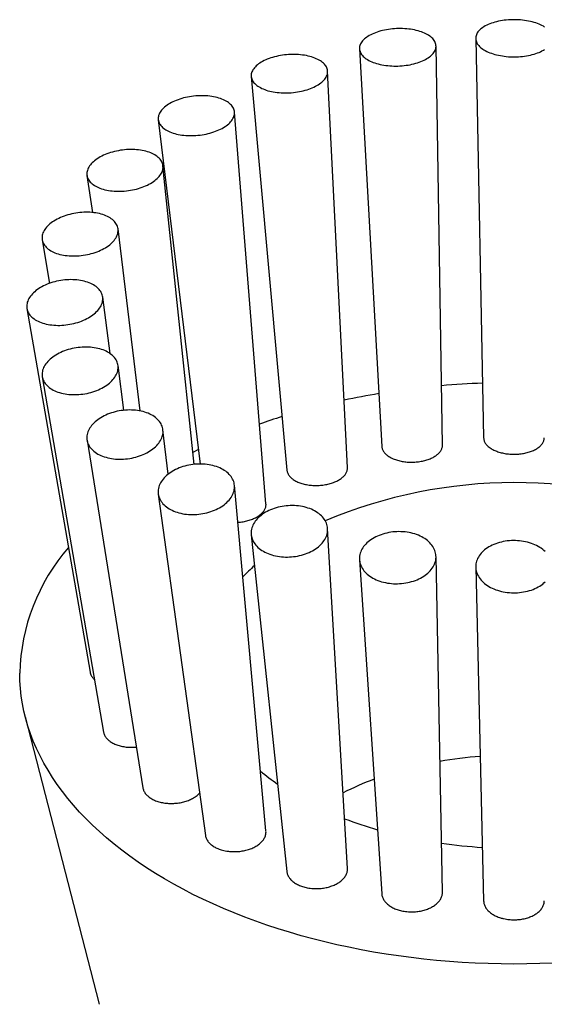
# Model space of a CAD drawing. Header units: millimetres. Extents: x 8 to 974, y 12 to 913.
# Tile 28 of 31: x 513 to 536, y 870 to 913. Entities that reach past the tile are written whole.
import ezdxf

# ---------------------------------------------------------------- set-up
doc = ezdxf.new("R2010")
doc.units = ezdxf.units.MM

msp = doc.modelspace()

# ---------------------------------------------------------------- linework, layer by layer
at = {"color": 7, "linetype": 'Continuous', "lineweight": 30}
for p, q in [((531.319, 894.718), (531.039, 912.062)), ((532.764, 912.394), (533.11, 895.033)), ((527.708, 911.942), (528.68, 894.662)), ((527.19, 893.739), (526.324, 910.972)), ((522.999, 910.737), (524.551, 893.63)), ((523.644, 892.165), (522.274, 909.196)), ((518.958, 908.861), (520.777, 893.894)), ((520.526, 893.882), (519.164, 906.858)), ((515.858, 906.442), (516.094, 904.828)), ((518.174, 896.201), (517.209, 904.115)), ((513.91, 903.642), (514.222, 901.746)), ((516.861, 898.697), (516.541, 901.155)), ((513.246, 900.655), (515.994, 884.847)), ((517.456, 896.23), (517.208, 898.179)), ((513.912, 897.684), (516.578, 882.242)), ((519.385, 893.45), (519.163, 895.387)), ((515.861, 894.933), (518.288, 879.822)), ((520.47, 894.411), (520.7, 894.525)), ((523.643, 877.948), (522.272, 892.97)), ((518.961, 892.591), (521.008, 877.755)), ((527.19, 876.321), (526.323, 891.091)), ((523.002, 890.817), (524.552, 876.181)), ((531.319, 875.282), (531.039, 889.877)), ((527.709, 889.734), (528.68, 875.208)), ((532.764, 889.414), (533.11, 874.902)), ((513.172, 882.91), (516.389, 870.411))]:
    msp.add_line(p, q, dxfattribs=at)
at = {"color": 7, "linetype": 'Continuous', "lineweight": 30, "flags": 128}
for points in [[(535.763, 912.887), (535.707, 912.921), (535.648, 912.953), (535.585, 912.984), (535.519, 913.013), (535.449, 913.041), (535.377, 913.066), (535.302, 913.09), (535.225, 913.112), (535.145, 913.131), (535.063, 913.149), (534.979, 913.164), (534.894, 913.178), (534.807, 913.188), (534.72, 913.197), (534.631, 913.204), (534.542, 913.208), (534.453, 913.209), (534.363, 913.209), (534.274, 913.206), (534.185, 913.201), (534.097, 913.193), (534.01, 913.183), (533.924, 913.171), (533.839, 913.157), (533.757, 913.14), (533.676, 913.122), (533.597, 913.101), (533.521, 913.078), (533.447, 913.054), (533.376, 913.027), (533.309, 912.999), (533.244, 912.969), (533.183, 912.937), (533.125, 912.904), (533.072, 912.869), (533.022, 912.833), (532.976, 912.796), (532.934, 912.758), (532.897, 912.718), (532.864, 912.678), (532.836, 912.637), (532.812, 912.595), (532.793, 912.552), (532.779, 912.51), (532.769, 912.466), (532.764, 912.423), (532.764, 912.38), (532.769, 912.336), (532.779, 912.293), (532.793, 912.25), (532.812, 912.208), (532.836, 912.166), (532.864, 912.125), (532.897, 912.085), (532.934, 912.045), (532.976, 912.007), (533.022, 911.97), (533.072, 911.934), (533.125, 911.899), (533.183, 911.866), (533.244, 911.834), (533.309, 911.804), (533.376, 911.776), (533.447, 911.749), (533.521, 911.724), (533.597, 911.702), (533.676, 911.681), (533.757, 911.662), (533.839, 911.646), (533.924, 911.632), (534.01, 911.62), (534.097, 911.61), (534.185, 911.602), (534.274, 911.597), (534.363, 911.594), (534.453, 911.594), (534.542, 911.595), (534.631, 911.599), (534.72, 911.606), (534.807, 911.614), (534.894, 911.625), (534.979, 911.639), (535.063, 911.654), (535.145, 911.672), (535.225, 911.691), (535.302, 911.713), (535.377, 911.737), (535.449, 911.762), (535.519, 911.79), (535.585, 911.819), (535.648, 911.85), (535.707, 911.882), (535.763, 911.916)], [(530.983, 912.264), (530.958, 912.305), (530.928, 912.345), (530.894, 912.385), (530.855, 912.423), (530.812, 912.46), (530.765, 912.496), (530.714, 912.53), (530.659, 912.563), (530.6, 912.595), (530.538, 912.624), (530.472, 912.652), (530.403, 912.678), (530.331, 912.702), (530.257, 912.725), (530.18, 912.745), (530.1, 912.763), (530.019, 912.778), (529.936, 912.792), (529.851, 912.803), (529.764, 912.812), (529.677, 912.819), (529.588, 912.823), (529.499, 912.825), (529.41, 912.825), (529.321, 912.822), (529.231, 912.817), (529.143, 912.81), (529.054, 912.8), (528.967, 912.788), (528.881, 912.774), (528.796, 912.758), (528.713, 912.739), (528.632, 912.719), (528.553, 912.696), (528.476, 912.671), (528.402, 912.645), (528.331, 912.616), (528.263, 912.586), (528.198, 912.554), (528.136, 912.521), (528.078, 912.486), (528.024, 912.45), (527.973, 912.413), (527.927, 912.374), (527.885, 912.334), (527.847, 912.294), (527.813, 912.252), (527.784, 912.21), (527.76, 912.167), (527.74, 912.124), (527.725, 912.081), (527.714, 912.037), (527.709, 911.993), (527.708, 911.949), (527.712, 911.906), (527.721, 911.863), (527.734, 911.82), (527.753, 911.777), (527.776, 911.736), (527.803, 911.695), (527.836, 911.655), (527.872, 911.616), (527.913, 911.579), (527.958, 911.542), (528.007, 911.507), (528.06, 911.473), (528.117, 911.441), (528.178, 911.411), (528.242, 911.382), (528.309, 911.355), (528.379, 911.33), (528.452, 911.307), (528.528, 911.285), (528.607, 911.266), (528.687, 911.25), (528.769, 911.235), (528.854, 911.223), (528.939, 911.212), (529.026, 911.204), (529.114, 911.199), (529.203, 911.196), (529.292, 911.195), (529.382, 911.196), (529.471, 911.2), (529.56, 911.206), (529.649, 911.215), (529.736, 911.226), (529.823, 911.239), (529.909, 911.254), (529.993, 911.272), (530.075, 911.291), (530.155, 911.313), (530.233, 911.336), (530.308, 911.362), (530.381, 911.39), (530.45, 911.419), (530.517, 911.45), (530.58, 911.482), (530.64, 911.516), (530.697, 911.552), (530.749, 911.589), (530.797, 911.627), (530.842, 911.666), (530.882, 911.706), (530.918, 911.747), (530.949, 911.789), (530.976, 911.832), (530.998, 911.875), (531.015, 911.918), (531.028, 911.962), (531.036, 912.005), (531.039, 912.049), (531.038, 912.093), (531.031, 912.136), (531.02, 912.179), (531.004, 912.222), (530.983, 912.264)], [(526.105, 911.353), (526.058, 911.388), (526.008, 911.422), (525.953, 911.455), (525.895, 911.486), (525.833, 911.515), (525.768, 911.542), (525.7, 911.567), (525.629, 911.59), (525.555, 911.611), (525.478, 911.63), (525.399, 911.647), (525.318, 911.662), (525.235, 911.674), (525.151, 911.683), (525.065, 911.691), (524.977, 911.696), (524.889, 911.699), (524.8, 911.699), (524.711, 911.697), (524.622, 911.692), (524.533, 911.685), (524.444, 911.676), (524.356, 911.664), (524.268, 911.65), (524.182, 911.634), (524.097, 911.615), (524.014, 911.595), (523.933, 911.572), (523.854, 911.547), (523.777, 911.52), (523.702, 911.492), (523.631, 911.461), (523.562, 911.429), (523.497, 911.395), (523.435, 911.36), (523.376, 911.323), (523.321, 911.285), (523.27, 911.245), (523.223, 911.205), (523.181, 911.163), (523.142, 911.121), (523.108, 911.078), (523.078, 911.034), (523.053, 910.99), (523.032, 910.946), (523.017, 910.901), (523.006, 910.856), (522.999, 910.811), (522.998, 910.766), (523.001, 910.722), (523.009, 910.678), (523.022, 910.634), (523.04, 910.592), (523.062, 910.549), (523.089, 910.508), (523.12, 910.468), (523.156, 910.429), (523.196, 910.391), (523.241, 910.355), (523.289, 910.32), (523.342, 910.287), (523.398, 910.255), (523.458, 910.225), (523.521, 910.197), (523.588, 910.171), (523.658, 910.147), (523.73, 910.124), (523.806, 910.104), (523.883, 910.087), (523.963, 910.071), (524.046, 910.058), (524.129, 910.047), (524.215, 910.038), (524.301, 910.032), (524.389, 910.028), (524.478, 910.027), (524.567, 910.028), (524.656, 910.031), (524.745, 910.037), (524.834, 910.045), (524.923, 910.056), (525.011, 910.068), (525.097, 910.083), (525.183, 910.101), (525.267, 910.12), (525.349, 910.142), (525.43, 910.166), (525.508, 910.192), (525.583, 910.22), (525.656, 910.249), (525.726, 910.28), (525.793, 910.314), (525.857, 910.348), (525.918, 910.384), (525.974, 910.422), (526.027, 910.461), (526.076, 910.5), (526.121, 910.541), (526.162, 910.583), (526.198, 910.626), (526.23, 910.669), (526.258, 910.713), (526.28, 910.758), (526.298, 910.802), (526.312, 910.847), (526.321, 910.892), (526.324, 910.937), (526.324, 910.982), (526.318, 911.026), (526.307, 911.07), (526.292, 911.113), (526.272, 911.155), (526.248, 911.197), (526.218, 911.238), (526.185, 911.277), (526.147, 911.316), (526.105, 911.353)], [(521.793, 909.73), (521.729, 909.758), (521.661, 909.783), (521.59, 909.805), (521.517, 909.826), (521.441, 909.844), (521.362, 909.86), (521.281, 909.874), (521.199, 909.885), (521.115, 909.894), (521.029, 909.901), (520.942, 909.904), (520.854, 909.906), (520.766, 909.905), (520.677, 909.901), (520.587, 909.895), (520.498, 909.886), (520.41, 909.875), (520.322, 909.862), (520.234, 909.846), (520.148, 909.828), (520.063, 909.807), (519.98, 909.785), (519.898, 909.76), (519.819, 909.733), (519.742, 909.704), (519.667, 909.673), (519.596, 909.641), (519.527, 909.606), (519.461, 909.57), (519.399, 909.533), (519.34, 909.494), (519.284, 909.453), (519.233, 909.412), (519.186, 909.369), (519.142, 909.326), (519.103, 909.281), (519.068, 909.236), (519.038, 909.191), (519.013, 909.145), (518.991, 909.098), (518.975, 909.052), (518.963, 909.005), (518.956, 908.958), (518.954, 908.912), (518.957, 908.866), (518.964, 908.821), (518.977, 908.776), (518.994, 908.732), (519.015, 908.689), (519.041, 908.647), (519.072, 908.606), (519.107, 908.566), (519.147, 908.527), (519.191, 908.49), (519.238, 908.455), (519.29, 908.421), (519.346, 908.389), (519.405, 908.359), (519.468, 908.331), (519.534, 908.305), (519.603, 908.281), (519.676, 908.26), (519.75, 908.24), (519.828, 908.223), (519.907, 908.208), (519.989, 908.195), (520.072, 908.185), (520.158, 908.178), (520.244, 908.173), (520.331, 908.17), (520.419, 908.17), (520.508, 908.172), (520.597, 908.177), (520.686, 908.185), (520.775, 908.194), (520.864, 908.207), (520.952, 908.221), (521.038, 908.238), (521.124, 908.258), (521.208, 908.279), (521.29, 908.303), (521.371, 908.329), (521.449, 908.357), (521.525, 908.387), (521.598, 908.418), (521.669, 908.452), (521.736, 908.487), (521.8, 908.524), (521.861, 908.562), (521.918, 908.602), (521.971, 908.643), (522.021, 908.685), (522.066, 908.728), (522.107, 908.772), (522.144, 908.817), (522.177, 908.862), (522.205, 908.908), (522.228, 908.954), (522.247, 909.001), (522.261, 909.047), (522.27, 909.094), (522.275, 909.14), (522.274, 909.186), (522.269, 909.232), (522.259, 909.277), (522.245, 909.322), (522.226, 909.365), (522.202, 909.408), (522.173, 909.45), (522.14, 909.49), (522.103, 909.529), (522.061, 909.567), (522.015, 909.603), (521.966, 909.638), (521.912, 909.67), (521.854, 909.701), (521.793, 909.73)], [(518.343, 907.508), (518.265, 907.524), (518.185, 907.537), (518.102, 907.548), (518.018, 907.557), (517.933, 907.563), (517.846, 907.566), (517.759, 907.567), (517.671, 907.565), (517.582, 907.56), (517.493, 907.553), (517.404, 907.543), (517.315, 907.531), (517.227, 907.516), (517.14, 907.499), (517.054, 907.479), (516.969, 907.457), (516.886, 907.433), (516.804, 907.406), (516.725, 907.377), (516.647, 907.347), (516.573, 907.314), (516.501, 907.279), (516.432, 907.243), (516.366, 907.204), (516.303, 907.165), (516.244, 907.124), (516.188, 907.081), (516.136, 907.037), (516.088, 906.992), (516.045, 906.947), (516.005, 906.9), (515.97, 906.853), (515.939, 906.805), (515.913, 906.757), (515.892, 906.708), (515.875, 906.659), (515.863, 906.611), (515.855, 906.562), (515.852, 906.514), (515.855, 906.466), (515.861, 906.419), (515.873, 906.372), (515.889, 906.326), (515.91, 906.281), (515.936, 906.238), (515.966, 906.195), (516.001, 906.154), (516.04, 906.114), (516.083, 906.076), (516.13, 906.04), (516.182, 906.005), (516.237, 905.972), (516.296, 905.941), (516.358, 905.913), (516.423, 905.886), (516.492, 905.862), (516.564, 905.84), (516.638, 905.82), (516.715, 905.803), (516.794, 905.788), (516.876, 905.776), (516.959, 905.766), (517.043, 905.759), (517.13, 905.754), (517.217, 905.752), (517.305, 905.753), (517.393, 905.756), (517.482, 905.762), (517.571, 905.77), (517.66, 905.781), (517.748, 905.795), (517.836, 905.811), (517.923, 905.829), (518.008, 905.85), (518.092, 905.873), (518.175, 905.899), (518.255, 905.927), (518.334, 905.956), (518.41, 905.988), (518.483, 906.022), (518.554, 906.058), (518.621, 906.095), (518.686, 906.134), (518.747, 906.174), (518.804, 906.216), (518.858, 906.259), (518.908, 906.304), (518.953, 906.349), (518.995, 906.395), (519.032, 906.442), (519.065, 906.49), (519.094, 906.538), (519.118, 906.586), (519.137, 906.635), (519.151, 906.684), (519.161, 906.732), (519.166, 906.781), (519.166, 906.829), (519.162, 906.876), (519.153, 906.923), (519.139, 906.97), (519.12, 907.015), (519.097, 907.059), (519.069, 907.102), (519.036, 907.144), (519, 907.185), (518.959, 907.224), (518.913, 907.261), (518.864, 907.296), (518.811, 907.33), (518.754, 907.362), (518.693, 907.392), (518.629, 907.42), (518.562, 907.445), (518.492, 907.468), (518.419, 907.489), (518.343, 907.508)], [(515.989, 904.836), (515.903, 904.839), (515.815, 904.84), (515.727, 904.837), (515.639, 904.833), (515.55, 904.825), (515.461, 904.815), (515.372, 904.802), (515.284, 904.786), (515.197, 904.768), (515.111, 904.747), (515.026, 904.724), (514.943, 904.698), (514.861, 904.67), (514.782, 904.64), (514.704, 904.608), (514.629, 904.574), (514.557, 904.537), (514.488, 904.499), (514.422, 904.459), (514.359, 904.417), (514.299, 904.374), (514.243, 904.329), (514.191, 904.284), (514.143, 904.237), (514.099, 904.189), (514.059, 904.14), (514.024, 904.09), (513.993, 904.04), (513.966, 903.99), (513.944, 903.939), (513.927, 903.888), (513.914, 903.837), (513.906, 903.786), (513.903, 903.735), (513.905, 903.685), (513.911, 903.636), (513.922, 903.587), (513.938, 903.539), (513.958, 903.492), (513.984, 903.446), (514.013, 903.402), (514.047, 903.359), (514.086, 903.317), (514.129, 903.277), (514.175, 903.239), (514.226, 903.203), (514.281, 903.169), (514.339, 903.136), (514.401, 903.106), (514.466, 903.079), (514.535, 903.053), (514.606, 903.03), (514.68, 903.01), (514.757, 902.992), (514.836, 902.976), (514.916, 902.963), (514.999, 902.953), (515.084, 902.946), (515.17, 902.941), (515.256, 902.939), (515.344, 902.94), (515.433, 902.944), (515.521, 902.95), (515.61, 902.959), (515.699, 902.97), (515.787, 902.985), (515.875, 903.002), (515.962, 903.021), (516.047, 903.043), (516.131, 903.067), (516.214, 903.094), (516.294, 903.123), (516.373, 903.155), (516.449, 903.188), (516.523, 903.223), (516.593, 903.261), (516.661, 903.3), (516.726, 903.341), (516.787, 903.383), (516.845, 903.427), (516.899, 903.472), (516.949, 903.519), (516.995, 903.566), (517.037, 903.615), (517.075, 903.664), (517.108, 903.714), (517.137, 903.764), (517.161, 903.815), (517.181, 903.866), (517.196, 903.917), (517.206, 903.968), (517.212, 904.019), (517.213, 904.069), (517.209, 904.119), (517.2, 904.168), (517.186, 904.216), (517.168, 904.264), (517.145, 904.31), (517.118, 904.355), (517.086, 904.399), (517.05, 904.441), (517.009, 904.482), (516.964, 904.521), (516.915, 904.558), (516.862, 904.593), (516.806, 904.627), (516.746, 904.658), (516.682, 904.687), (516.615, 904.713), (516.546, 904.738), (516.473, 904.759), (516.398, 904.779), (516.32, 904.795), (516.24, 904.809), (516.158, 904.821), (516.074, 904.83), (515.989, 904.836)], [(514.892, 901.897), (514.803, 901.886), (514.715, 901.873), (514.627, 901.858), (514.539, 901.839), (514.453, 901.818), (514.368, 901.794), (514.285, 901.768), (514.203, 901.739), (514.123, 901.708), (514.046, 901.675), (513.971, 901.639), (513.898, 901.602), (513.829, 901.562), (513.762, 901.52), (513.699, 901.477), (513.639, 901.432), (513.583, 901.386), (513.531, 901.338), (513.482, 901.289), (513.438, 901.24), (513.398, 901.189), (513.362, 901.137), (513.33, 901.085), (513.303, 901.032), (513.281, 900.979), (513.263, 900.925), (513.25, 900.872), (513.242, 900.819), (513.238, 900.766), (513.239, 900.713), (513.245, 900.662), (513.256, 900.61), (513.271, 900.56), (513.291, 900.511), (513.316, 900.463), (513.345, 900.416), (513.379, 900.371), (513.417, 900.327), (513.46, 900.285), (513.506, 900.245), (513.556, 900.207), (513.611, 900.17), (513.669, 900.136), (513.73, 900.104), (513.795, 900.075), (513.863, 900.048), (513.934, 900.023), (514.008, 900.001), (514.084, 899.982), (514.163, 899.965), (514.244, 899.952), (514.326, 899.94), (514.411, 899.932), (514.496, 899.927), (514.583, 899.924), (514.671, 899.924), (514.759, 899.927), (514.848, 899.933), (514.936, 899.942), (515.025, 899.954), (515.113, 899.968), (515.201, 899.985), (515.288, 900.005), (515.374, 900.028), (515.458, 900.053), (515.54, 900.08), (515.621, 900.11), (515.7, 900.143), (515.776, 900.177), (515.85, 900.214), (515.921, 900.252), (515.989, 900.293), (516.054, 900.335), (516.115, 900.379), (516.173, 900.425), (516.228, 900.472), (516.278, 900.52), (516.325, 900.57), (516.367, 900.62), (516.405, 900.671), (516.439, 900.723), (516.468, 900.776), (516.493, 900.829), (516.513, 900.882), (516.528, 900.936), (516.539, 900.989), (516.545, 901.042), (516.546, 901.095), (516.542, 901.147), (516.534, 901.198), (516.521, 901.249), (516.503, 901.299), (516.481, 901.347), (516.454, 901.395), (516.422, 901.441), (516.386, 901.486), (516.346, 901.528), (516.302, 901.57), (516.253, 901.609), (516.201, 901.646), (516.145, 901.681), (516.085, 901.714), (516.022, 901.745), (515.955, 901.773), (515.886, 901.799), (515.813, 901.822), (515.738, 901.843), (515.661, 901.861), (515.581, 901.876), (515.499, 901.889), (515.416, 901.898), (515.331, 901.905), (515.245, 901.909), (515.157, 901.91), (515.069, 901.909), (514.981, 901.904), (514.892, 901.897)], [(515.126, 898.891), (515.041, 898.867), (514.958, 898.841), (514.876, 898.812), (514.796, 898.781), (514.718, 898.747), (514.643, 898.711), (514.57, 898.672), (514.5, 898.632), (514.433, 898.589), (514.37, 898.545), (514.31, 898.499), (514.253, 898.451), (514.2, 898.402), (514.152, 898.352), (514.107, 898.3), (514.066, 898.248), (514.03, 898.194), (513.998, 898.14), (513.97, 898.085), (513.948, 898.03), (513.929, 897.975), (513.916, 897.919), (513.907, 897.864), (513.903, 897.808), (513.904, 897.754), (513.909, 897.699), (513.92, 897.646), (513.935, 897.593), (513.954, 897.542), (513.979, 897.491), (514.008, 897.442), (514.041, 897.394), (514.079, 897.348), (514.121, 897.304), (514.167, 897.261), (514.217, 897.22), (514.271, 897.182), (514.329, 897.145), (514.39, 897.111), (514.454, 897.08), (514.522, 897.051), (514.593, 897.024), (514.667, 897), (514.743, 896.979), (514.821, 896.961), (514.902, 896.945), (514.984, 896.932), (515.068, 896.923), (515.154, 896.916), (515.241, 896.912), (515.328, 896.911), (515.417, 896.913), (515.505, 896.918), (515.594, 896.927), (515.683, 896.937), (515.771, 896.951), (515.859, 896.968), (515.946, 896.988), (516.032, 897.01), (516.116, 897.035), (516.199, 897.063), (516.28, 897.093), (516.359, 897.126), (516.436, 897.161), (516.51, 897.198), (516.581, 897.237), (516.649, 897.279), (516.714, 897.322), (516.776, 897.367), (516.835, 897.414), (516.889, 897.463), (516.94, 897.512), (516.987, 897.563), (517.03, 897.615), (517.068, 897.669), (517.102, 897.722), (517.132, 897.777), (517.157, 897.832), (517.178, 897.887), (517.194, 897.943), (517.205, 897.998), (517.211, 898.053), (517.213, 898.108), (517.21, 898.163), (517.202, 898.217), (517.189, 898.27), (517.172, 898.322), (517.15, 898.373), (517.123, 898.423), (517.092, 898.472), (517.056, 898.519), (517.017, 898.564), (516.973, 898.608), (516.924, 898.649), (516.872, 898.689), (516.816, 898.726), (516.757, 898.761), (516.694, 898.794), (516.628, 898.825), (516.558, 898.852), (516.486, 898.878), (516.411, 898.9), (516.334, 898.92), (516.254, 898.937), (516.173, 898.951), (516.089, 898.962), (516.005, 898.971), (515.918, 898.976), (515.831, 898.978), (515.743, 898.978), (515.655, 898.974), (515.566, 898.967), (515.477, 898.958), (515.388, 898.945), (515.3, 898.93), (515.213, 898.912), (515.126, 898.891)], [(516.676, 896.023), (516.601, 895.987), (516.528, 895.949), (516.457, 895.908), (516.39, 895.865), (516.326, 895.82), (516.266, 895.774), (516.209, 895.725), (516.155, 895.675), (516.106, 895.624), (516.061, 895.571), (516.02, 895.517), (515.983, 895.462), (515.951, 895.407), (515.923, 895.35), (515.899, 895.294), (515.881, 895.236), (515.867, 895.179), (515.857, 895.122), (515.853, 895.064), (515.853, 895.007), (515.858, 894.951), (515.868, 894.895), (515.883, 894.84), (515.902, 894.786), (515.926, 894.733), (515.954, 894.682), (515.987, 894.631), (516.025, 894.583), (516.066, 894.536), (516.112, 894.491), (516.162, 894.448), (516.215, 894.407), (516.273, 894.368), (516.334, 894.331), (516.398, 894.297), (516.466, 894.266), (516.536, 894.237), (516.61, 894.211), (516.686, 894.187), (516.764, 894.167), (516.845, 894.149), (516.927, 894.135), (517.011, 894.123), (517.097, 894.114), (517.183, 894.109), (517.271, 894.106), (517.36, 894.107), (517.448, 894.11), (517.537, 894.117), (517.626, 894.127), (517.715, 894.14), (517.803, 894.155), (517.89, 894.174), (517.976, 894.196), (518.061, 894.22), (518.144, 894.247), (518.225, 894.277), (518.304, 894.309), (518.381, 894.344), (518.456, 894.382), (518.527, 894.421), (518.596, 894.463), (518.662, 894.507), (518.724, 894.553), (518.783, 894.6), (518.838, 894.649), (518.889, 894.7), (518.936, 894.752), (518.98, 894.806), (519.019, 894.86), (519.053, 894.915), (519.083, 894.971), (519.109, 895.028), (519.13, 895.085), (519.146, 895.142), (519.158, 895.2), (519.165, 895.257), (519.167, 895.314), (519.164, 895.371), (519.157, 895.427), (519.145, 895.482), (519.128, 895.537), (519.106, 895.59), (519.08, 895.643), (519.049, 895.693), (519.014, 895.743), (518.975, 895.791), (518.931, 895.837), (518.883, 895.881), (518.831, 895.923), (518.776, 895.963), (518.717, 896), (518.654, 896.036), (518.588, 896.069), (518.519, 896.099), (518.447, 896.126), (518.372, 896.151), (518.295, 896.173), (518.215, 896.192), (518.134, 896.208), (518.05, 896.222), (517.966, 896.232), (517.879, 896.239), (517.792, 896.243), (517.704, 896.244), (517.616, 896.242), (517.527, 896.237), (517.438, 896.228), (517.349, 896.217), (517.261, 896.203), (517.173, 896.186), (517.086, 896.165), (517.001, 896.142), (516.917, 896.117), (516.835, 896.088), (516.755, 896.057), (516.676, 896.023)], [(519.436, 893.489), (519.375, 893.442), (519.318, 893.394), (519.264, 893.344), (519.214, 893.292), (519.168, 893.238), (519.127, 893.184), (519.089, 893.128), (519.056, 893.071), (519.028, 893.014), (519.004, 892.956), (518.985, 892.897), (518.97, 892.838), (518.96, 892.78), (518.955, 892.721), (518.955, 892.662), (518.959, 892.604), (518.969, 892.546), (518.983, 892.489), (519.001, 892.433), (519.025, 892.378), (519.053, 892.324), (519.085, 892.271), (519.122, 892.22), (519.163, 892.171), (519.209, 892.123), (519.258, 892.078), (519.312, 892.034), (519.369, 891.993), (519.429, 891.954), (519.493, 891.917), (519.561, 891.883), (519.631, 891.852), (519.704, 891.823), (519.78, 891.797), (519.859, 891.774), (519.939, 891.754), (520.021, 891.737), (520.105, 891.723), (520.191, 891.712), (520.278, 891.705), (520.366, 891.7), (520.454, 891.699), (520.543, 891.7), (520.632, 891.705), (520.721, 891.713), (520.81, 891.724), (520.898, 891.738), (520.986, 891.756), (521.072, 891.776), (521.157, 891.799), (521.24, 891.825), (521.322, 891.854), (521.402, 891.886), (521.479, 891.92), (521.554, 891.957), (521.626, 891.996), (521.695, 892.038), (521.761, 892.081), (521.824, 892.127), (521.883, 892.175), (521.939, 892.224), (521.991, 892.275), (522.039, 892.328), (522.083, 892.382), (522.122, 892.437), (522.157, 892.493), (522.188, 892.55), (522.214, 892.608), (522.236, 892.666), (522.253, 892.725), (522.265, 892.784), (522.272, 892.843), (522.275, 892.902), (522.273, 892.96), (522.266, 893.018), (522.254, 893.076), (522.238, 893.132), (522.217, 893.188), (522.191, 893.242), (522.161, 893.296), (522.126, 893.347), (522.087, 893.397), (522.044, 893.446), (521.996, 893.493), (521.945, 893.537), (521.89, 893.58), (521.831, 893.62), (521.768, 893.658), (521.703, 893.693), (521.634, 893.726), (521.562, 893.756), (521.487, 893.783), (521.41, 893.807), (521.331, 893.829), (521.25, 893.847), (521.166, 893.863), (521.081, 893.875), (520.995, 893.885), (520.908, 893.891), (520.82, 893.894), (520.731, 893.894), (520.642, 893.891), (520.553, 893.884), (520.464, 893.875), (520.375, 893.862), (520.287, 893.846), (520.201, 893.827), (520.115, 893.806), (520.031, 893.781), (519.948, 893.753), (519.867, 893.723), (519.789, 893.69), (519.713, 893.655), (519.639, 893.617), (519.568, 893.576), (519.501, 893.534), (519.436, 893.489)], [(523.218, 891.461), (523.176, 891.406), (523.138, 891.35), (523.104, 891.293), (523.075, 891.235), (523.05, 891.177), (523.03, 891.117), (523.015, 891.058), (523.005, 890.998), (522.999, 890.937), (522.998, 890.877), (523.002, 890.818), (523.011, 890.758), (523.024, 890.7), (523.042, 890.642), (523.065, 890.585), (523.092, 890.529), (523.124, 890.475), (523.161, 890.421), (523.201, 890.37), (523.246, 890.32), (523.295, 890.272), (523.348, 890.226), (523.405, 890.183), (523.465, 890.141), (523.529, 890.102), (523.596, 890.065), (523.666, 890.031), (523.739, 890), (523.815, 889.972), (523.893, 889.946), (523.973, 889.924), (524.056, 889.904), (524.14, 889.887), (524.225, 889.874), (524.312, 889.864), (524.4, 889.857), (524.488, 889.853), (524.577, 889.852), (524.667, 889.855), (524.756, 889.861), (524.845, 889.87), (524.933, 889.882), (525.021, 889.897), (525.108, 889.916), (525.193, 889.937), (525.277, 889.962), (525.359, 889.989), (525.439, 890.02), (525.517, 890.053), (525.592, 890.088), (525.665, 890.126), (525.735, 890.167), (525.801, 890.21), (525.865, 890.255), (525.925, 890.302), (525.981, 890.351), (526.033, 890.402), (526.082, 890.455), (526.126, 890.509), (526.166, 890.564), (526.202, 890.621), (526.234, 890.678), (526.26, 890.737), (526.283, 890.796), (526.3, 890.855), (526.313, 890.915), (526.321, 890.975), (526.325, 891.035), (526.323, 891.095), (526.317, 891.155), (526.306, 891.214), (526.29, 891.272), (526.269, 891.33), (526.244, 891.386), (526.215, 891.441), (526.181, 891.495), (526.142, 891.547), (526.099, 891.598), (526.052, 891.647), (526.001, 891.694), (525.946, 891.739), (525.888, 891.781), (525.826, 891.822), (525.76, 891.859), (525.692, 891.895), (525.62, 891.927), (525.546, 891.957), (525.469, 891.984), (525.39, 892.008), (525.308, 892.029), (525.225, 892.047), (525.14, 892.062), (525.054, 892.074), (524.967, 892.083), (524.879, 892.088), (524.79, 892.091), (524.701, 892.09), (524.611, 892.085), (524.522, 892.078), (524.433, 892.067), (524.345, 892.053), (524.258, 892.036), (524.172, 892.016), (524.087, 891.993), (524.004, 891.967), (523.923, 891.939), (523.844, 891.907), (523.768, 891.873), (523.694, 891.836), (523.622, 891.796), (523.554, 891.755), (523.489, 891.711), (523.427, 891.664), (523.369, 891.616), (523.315, 891.566), (523.264, 891.514), (523.218, 891.461)], [(527.764, 890.078), (527.743, 890.018), (527.727, 889.958), (527.716, 889.897), (527.709, 889.837), (527.708, 889.776), (527.711, 889.715), (527.719, 889.655), (527.732, 889.595), (527.749, 889.536), (527.771, 889.477), (527.798, 889.42), (527.829, 889.364), (527.865, 889.309), (527.905, 889.256), (527.95, 889.204), (527.998, 889.154), (528.05, 889.106), (528.107, 889.06), (528.167, 889.016), (528.23, 888.975), (528.297, 888.936), (528.366, 888.899), (528.439, 888.866), (528.514, 888.835), (528.592, 888.807), (528.672, 888.781), (528.754, 888.759), (528.838, 888.74), (528.924, 888.724), (529.011, 888.711), (529.098, 888.702), (529.187, 888.695), (529.276, 888.692), (529.365, 888.692), (529.455, 888.696), (529.544, 888.702), (529.633, 888.712), (529.721, 888.725), (529.808, 888.742), (529.893, 888.761), (529.978, 888.784), (530.06, 888.809), (530.14, 888.837), (530.219, 888.869), (530.295, 888.903), (530.368, 888.939), (530.438, 888.978), (530.505, 889.02), (530.569, 889.064), (530.63, 889.11), (530.687, 889.158), (530.74, 889.208), (530.789, 889.26), (530.834, 889.314), (530.875, 889.369), (530.911, 889.425), (530.944, 889.483), (530.971, 889.541), (530.994, 889.6), (531.012, 889.66), (531.026, 889.721), (531.035, 889.781), (531.039, 889.842), (531.038, 889.903), (531.033, 889.963), (531.022, 890.023), (531.007, 890.083), (530.987, 890.142), (530.963, 890.2), (530.934, 890.256), (530.9, 890.312), (530.862, 890.366), (530.82, 890.419), (530.774, 890.469), (530.723, 890.519), (530.669, 890.566), (530.611, 890.61), (530.549, 890.653), (530.484, 890.693), (530.416, 890.731), (530.345, 890.766), (530.271, 890.798), (530.194, 890.828), (530.115, 890.855), (530.034, 890.878), (529.951, 890.899), (529.866, 890.916), (529.78, 890.931), (529.693, 890.942), (529.604, 890.95), (529.516, 890.955), (529.426, 890.956), (529.337, 890.955), (529.248, 890.949), (529.159, 890.941), (529.07, 890.93), (528.983, 890.915), (528.896, 890.897), (528.811, 890.876), (528.728, 890.852), (528.647, 890.825), (528.567, 890.796), (528.49, 890.763), (528.416, 890.728), (528.344, 890.69), (528.275, 890.649), (528.209, 890.606), (528.147, 890.561), (528.088, 890.514), (528.033, 890.465), (527.982, 890.414), (527.935, 890.361), (527.892, 890.307), (527.853, 890.251), (527.819, 890.194), (527.789, 890.137), (527.764, 890.078)], [(535.789, 890.091), (535.735, 890.14), (535.678, 890.186), (535.617, 890.231), (535.552, 890.273), (535.484, 890.313), (535.414, 890.351), (535.34, 890.385), (535.264, 890.417), (535.185, 890.446), (535.104, 890.472), (535.021, 890.496), (534.937, 890.516), (534.851, 890.533), (534.764, 890.546), (534.676, 890.557), (534.587, 890.564), (534.497, 890.568), (534.408, 890.569), (534.319, 890.567), (534.23, 890.561), (534.141, 890.552), (534.053, 890.54), (533.967, 890.524), (533.881, 890.506), (533.798, 890.484), (533.716, 890.46), (533.636, 890.432), (533.559, 890.401), (533.484, 890.368), (533.411, 890.332), (533.342, 890.294), (533.276, 890.252), (533.213, 890.209), (533.154, 890.163), (533.098, 890.116), (533.046, 890.066), (532.998, 890.014), (532.955, 889.961), (532.915, 889.906), (532.88, 889.85), (532.85, 889.793), (532.824, 889.734), (532.802, 889.675), (532.785, 889.615), (532.773, 889.555), (532.766, 889.494), (532.764, 889.433)], [(532.764, 889.433), (532.766, 889.372), (532.773, 889.311), (532.785, 889.25), (532.802, 889.191), (532.824, 889.131), (532.85, 889.073), (532.88, 889.016), (532.915, 888.959), (532.955, 888.905), (532.998, 888.851), (533.046, 888.8), (533.098, 888.75), (533.154, 888.702), (533.213, 888.657), (533.276, 888.613), (533.342, 888.572), (533.411, 888.533), (533.484, 888.497), (533.559, 888.464), (533.636, 888.434), (533.716, 888.406), (533.798, 888.381), (533.881, 888.36), (533.967, 888.341), (534.053, 888.326), (534.141, 888.313), (534.23, 888.304), (534.319, 888.299), (534.408, 888.296), (534.497, 888.297), (534.587, 888.301), (534.676, 888.309), (534.764, 888.319), (534.851, 888.333), (534.937, 888.35), (535.021, 888.37), (535.104, 888.393), (535.185, 888.419), (535.264, 888.448), (535.34, 888.48), (535.414, 888.515), (535.484, 888.552), (535.552, 888.592), (535.617, 888.635), (535.678, 888.679), (535.735, 888.726), (535.789, 888.775)], [(536.117, 872.202), (535.556, 872.18), (534.993, 872.167), (534.43, 872.163), (533.868, 872.167), (533.305, 872.18), (532.744, 872.202), (532.183, 872.232), (531.624, 872.271), (531.067, 872.318), (530.512, 872.374), (529.96, 872.439), (529.411, 872.512), (528.866, 872.593), (528.324, 872.683), (527.787, 872.781), (527.254, 872.888), (526.725, 873.002), (526.203, 873.125), (525.686, 873.255), (525.174, 873.394), (524.67, 873.54), (524.171, 873.694), (523.68, 873.856), (523.197, 874.025), (522.721, 874.201), (522.253, 874.385), (521.793, 874.576), (521.342, 874.774), (520.9, 874.979), (520.467, 875.191), (520.044, 875.409), (519.631, 875.633), (519.228, 875.864), (518.835, 876.101), (518.453, 876.344), (518.082, 876.593), (517.722, 876.847), (517.373, 877.107), (517.037, 877.372), (516.712, 877.642), (516.399, 877.917), (516.099, 878.197), (515.811, 878.481), (515.536, 878.77), (515.274, 879.063), (515.025, 879.36), (514.789, 879.66), (514.567, 879.964), (514.358, 880.271), (514.164, 880.582), (513.983, 880.895), (513.816, 881.211), (513.663, 881.529), (513.524, 881.85), (513.4, 882.173), (513.29, 882.497), (513.195, 882.823), (513.114, 883.151), (513.048, 883.479), (512.997, 883.809), (512.96, 884.139), (512.938, 884.469), (512.93, 884.8), (512.93, 884.8)]]:
    msp.add_lwpolyline(points, dxfattribs=at)
at = {"color": 7, "linetype": 'Continuous', "lineweight": 30}
for centre, radius, start, end in [((534.415, 861.267), 36.17, 92.1416, 94.9755), ((534.017, 864.212), 33.197, 99.4774, 102.1271), ((532.766, 868.976), 28.268, 107.3417, 109.425), ((534.43, 871.932), 21.154, 67.1685, 112.8315), ((521.628, 884.577), 8.7, 139.1065, 178.5312), ((528.92, 883.023), 8.664, 131.8126, 136.496), ((534.365, 862.878), 18.363, 94.3882, 99.8944), ((530.06, 888.565), 10.419, 230.3036, 235.4355), ((532.87, 868.126), 12.89, 110.5415, 117.1025), ((533.357, 894.959), 17.641, 249.0984, 253.9977), ((534.386, 899.469), 22.275, 261.9807, 266.5742)]:
    msp.add_arc(centre, radius, start, end, dxfattribs=at)
for points, knots in [([(533.111, 895.033), (533.112, 895.017), (533.113, 894.98), (533.127, 894.923), (533.149, 894.864), (533.181, 894.805), (533.222, 894.748), (533.276, 894.688), (533.345, 894.627), (533.404, 894.588), (533.434, 894.568)], [0, 0, 0, 0, 0.095764, 0.217994, 0.336013, 0.454852, 0.576281, 0.698606, 0.848453, 1, 1, 1, 1]), ([(533.434, 894.568), (533.458, 894.553), (533.507, 894.524), (533.59, 894.484), (533.679, 894.447), (533.774, 894.414), (533.873, 894.387), (533.975, 894.363), (534.082, 894.345), (534.191, 894.331), (534.301, 894.323), (534.411, 894.319), (534.523, 894.321), (534.634, 894.328), (534.743, 894.34), (534.849, 894.356), (534.953, 894.378), (535.053, 894.404), (535.149, 894.435), (535.239, 894.47), (535.325, 894.509), (535.403, 894.552), (535.475, 894.598), (535.539, 894.648), (535.596, 894.7), (535.644, 894.755), (535.684, 894.812), (535.715, 894.87), (535.736, 894.93), (535.748, 894.985), (535.749, 895.019), (535.749, 895.033)], [0, 0, 0, 0, 0.03426, 0.068758, 0.104004, 0.13951, 0.173771, 0.208645, 0.24352, 0.279031, 0.313244, 0.348069, 0.382895, 0.418355, 0.452541, 0.487338, 0.522135, 0.557565, 0.591773, 0.626591, 0.661409, 0.696858, 0.731129, 0.766011, 0.800892, 0.836405, 0.870757, 0.905721, 0.940686, 0.976283, 1, 1, 1, 1]), ([(528.681, 894.662), (528.681, 894.656), (528.681, 894.63), (528.691, 894.583), (528.711, 894.522), (528.741, 894.463), (528.779, 894.407), (528.826, 894.352), (528.882, 894.299), (528.952, 894.245), (529.036, 894.19), (529.105, 894.157), (529.14, 894.14)], [0, 0, 0, 0, 0.031063, 0.131257, 0.234354, 0.337451, 0.43777, 0.538088, 0.641324, 0.74456, 0.87156, 1, 1, 1, 1]), ([(529.14, 894.14), (529.168, 894.127), (529.225, 894.103), (529.317, 894.071), (529.416, 894.042), (529.518, 894.019), (529.623, 894), (529.73, 893.987), (529.841, 893.978), (529.953, 893.974), (530.064, 893.976), (530.174, 893.983), (530.284, 893.995), (530.392, 894.012), (530.496, 894.033), (530.597, 894.059), (530.695, 894.09), (530.787, 894.125), (530.873, 894.164), (530.953, 894.207), (531.027, 894.254), (531.093, 894.303), (531.151, 894.355), (531.202, 894.41), (531.244, 894.467), (531.277, 894.526), (531.301, 894.585), (531.315, 894.645), (531.321, 894.69), (531.319, 894.714), (531.319, 894.718)], [0, 0, 0, 0, 0.036319, 0.072638, 0.110011, 0.147384, 0.183704, 0.220024, 0.257402, 0.294781, 0.331043, 0.367304, 0.404622, 0.44194, 0.478158, 0.514376, 0.551645, 0.588915, 0.625138, 0.661361, 0.698634, 0.735907, 0.772184, 0.80846, 0.845786, 0.883112, 0.919472, 0.955831, 0.993243, 1, 1, 1, 1]), ([(524.552, 893.63), (524.552, 893.624), (524.554, 893.598), (524.565, 893.551), (524.587, 893.491), (524.622, 893.427), (524.67, 893.36), (524.715, 893.316), (524.738, 893.294)], [0, 0, 0, 0, 0.051643, 0.221002, 0.395259, 0.569517, 0.783562, 1, 1, 1, 1]), ([(524.738, 893.294), (524.758, 893.278), (524.797, 893.244), (524.866, 893.197), (524.942, 893.154), (525.026, 893.114), (525.114, 893.078), (525.208, 893.047), (525.307, 893.021), (525.411, 892.999), (525.517, 892.983), (525.625, 892.971), (525.736, 892.964), (525.848, 892.963), (525.959, 892.967), (526.069, 892.976), (526.179, 892.99), (526.287, 893.01), (526.39, 893.033), (526.49, 893.062), (526.587, 893.095), (526.678, 893.133), (526.763, 893.174), (526.841, 893.218), (526.914, 893.267), (526.978, 893.318), (527.035, 893.372), (527.083, 893.427), (527.123, 893.486), (527.154, 893.545), (527.176, 893.606), (527.188, 893.667), (527.192, 893.711), (527.19, 893.736), (527.189, 893.739)], [0, 0, 0, 0, 0.031732, 0.063464, 0.096117, 0.12877, 0.160502, 0.192235, 0.224891, 0.257548, 0.289237, 0.320926, 0.353539, 0.386153, 0.417767, 0.44938, 0.481916, 0.514452, 0.546003, 0.577554, 0.610023, 0.642492, 0.674016, 0.70554, 0.737979, 0.770418, 0.801959, 0.833501, 0.865955, 0.89841, 0.930007, 0.961604, 0.994115, 1, 1, 1, 1]), ([(522.419, 891.361), (522.422, 891.361), (522.463, 891.363), (522.541, 891.372), (522.651, 891.388), (522.757, 891.409), (522.86, 891.435), (522.961, 891.466), (523.057, 891.501), (523.146, 891.54), (523.23, 891.583), (523.308, 891.63), (523.379, 891.68), (523.442, 891.733), (523.497, 891.788), (523.545, 891.845), (523.583, 891.905), (523.613, 891.965), (523.633, 892.027), (523.644, 892.089), (523.647, 892.135), (523.643, 892.16), (523.643, 892.165)], [0, 0, 0, 0, 0.0046, 0.060165, 0.115729, 0.16959, 0.22345, 0.278882, 0.334313, 0.388068, 0.441822, 0.497141, 0.55246, 0.606169, 0.659879, 0.715147, 0.770415, 0.824155, 0.877895, 0.933191, 0.988487, 1, 1, 1, 1]), ([(515.996, 884.848), (515.997, 884.837), (516.002, 884.8), (516.016, 884.764), (516.027, 884.738)], [0, 0, 0, 0, 0.2727171, 1, 1, 1, 1]), ([(516.027, 884.738), (516.037, 884.718), (516.056, 884.677), (516.097, 884.618), (516.139, 884.568), (516.171, 884.539), (516.183, 884.528)], [0, 0, 0, 0, 0.273089, 0.546178, 0.827214, 1, 1, 1, 1]), ([(516.578, 882.242), (516.582, 882.222), (516.591, 882.179), (516.616, 882.116), (516.65, 882.054), (516.692, 881.994), (516.743, 881.938), (516.802, 881.883), (516.869, 881.832), (516.943, 881.786), (517.023, 881.743), (517.11, 881.705), (517.203, 881.671), (517.3, 881.643), (517.401, 881.62), (517.507, 881.601), (517.615, 881.589), (517.725, 881.582), (517.835, 881.581), (517.929, 881.584), (517.985, 881.589), (518.004, 881.591)], [0, 0, 0, 0, 0.050198, 0.105087, 0.159976, 0.213315, 0.266654, 0.321542, 0.37643, 0.429792, 0.483155, 0.538062, 0.592968, 0.646444, 0.69992, 0.754941, 0.809962, 0.863583, 0.917204, 0.972377, 1, 1, 1, 1]), ([(518.289, 879.822), (518.29, 879.816), (518.293, 879.787), (518.308, 879.738), (518.334, 879.674), (518.371, 879.611), (518.416, 879.55), (518.469, 879.493), (518.53, 879.439), (518.599, 879.388), (518.675, 879.341), (518.757, 879.299), (518.845, 879.261), (518.939, 879.228), (519.038, 879.2), (519.14, 879.177), (519.245, 879.16), (519.354, 879.148), (519.465, 879.142), (519.576, 879.141), (519.686, 879.147), (519.798, 879.158), (519.908, 879.174), (520.015, 879.196), (520.119, 879.224), (520.22, 879.257), (520.317, 879.295), (520.408, 879.337), (520.494, 879.383), (520.574, 879.434), (520.646, 879.489), (520.707, 879.542), (520.74, 879.578), (520.754, 879.594)], [0, 0, 0, 0, 0.009634, 0.042227, 0.075047, 0.108579, 0.142359, 0.174952, 0.207772, 0.241306, 0.275087, 0.307674, 0.340486, 0.37401, 0.40778, 0.440414, 0.473274, 0.506845, 0.540662, 0.573381, 0.606327, 0.639985, 0.67389, 0.706691, 0.739719, 0.773463, 0.807455, 0.840297, 0.873367, 0.907157, 0.941195, 0.974021, 1, 1, 1, 1]), ([(522.007, 877.063), (522.042, 877.059), (522.114, 877.051), (522.224, 877.046), (522.336, 877.047), (522.448, 877.054), (522.558, 877.066), (522.666, 877.084), (522.773, 877.108), (522.877, 877.137), (522.976, 877.171), (523.07, 877.21), (523.16, 877.254), (523.244, 877.303), (523.32, 877.355), (523.39, 877.41), (523.453, 877.47), (523.507, 877.532), (523.552, 877.596), (523.589, 877.662), (523.617, 877.73), (523.636, 877.799), (523.645, 877.868), (523.647, 877.917), (523.643, 877.944), (523.642, 877.947)], [0, 0, 0, 0, 0.044298, 0.088904, 0.134482, 0.180396, 0.224693, 0.269298, 0.314868, 0.360772, 0.405156, 0.449847, 0.495506, 0.5415, 0.585952, 0.630712, 0.676446, 0.722516, 0.766961, 0.811714, 0.857444, 0.903512, 0.947881, 0.99256, 1, 1, 1, 1]), ([(521.009, 877.755), (521.009, 877.748), (521.012, 877.72), (521.026, 877.669), (521.051, 877.603), (521.086, 877.539), (521.13, 877.477), (521.182, 877.418), (521.242, 877.362), (521.31, 877.309), (521.386, 877.261), (521.467, 877.217), (521.554, 877.177), (521.648, 877.142), (521.754, 877.11), (521.874, 877.082), (521.962, 877.069), (522.007, 877.063)], [0, 0, 0, 0, 0.01909, 0.085815, 0.153006, 0.221665, 0.290833, 0.357378, 0.424387, 0.492858, 0.561835, 0.62826, 0.695147, 0.763489, 0.832333, 0.915709, 1, 1, 1, 1]), ([(524.553, 876.181), (524.555, 876.16), (524.561, 876.116), (524.582, 876.051), (524.611, 875.985), (524.649, 875.921), (524.697, 875.858), (524.753, 875.799), (524.816, 875.744), (524.887, 875.692), (524.965, 875.644), (525.05, 875.6), (525.14, 875.561), (525.235, 875.528), (525.335, 875.499), (525.448, 875.474), (525.572, 875.453), (525.663, 875.447), (525.709, 875.443)], [0, 0, 0, 0, 0.0547523, 0.1171269, 0.1771955, 0.2376826, 0.2994922, 0.3617595, 0.4216665, 0.481991, 0.5436335, 0.6057321, 0.6654998, 0.7256833, 0.787178, 0.8491257, 0.9241494, 1, 1, 1, 1]), ([(525.709, 875.443), (525.745, 875.442), (525.818, 875.439), (525.929, 875.441), (526.04, 875.449), (526.151, 875.464), (526.258, 875.483), (526.362, 875.508), (526.464, 875.539), (526.562, 875.575), (526.654, 875.615), (526.74, 875.66), (526.822, 875.71), (526.896, 875.764), (526.962, 875.821), (527.021, 875.881), (527.072, 875.944), (527.114, 876.01), (527.147, 876.077), (527.172, 876.146), (527.186, 876.215), (527.192, 876.274), (527.189, 876.309), (527.188, 876.321)], [0, 0, 0, 0, 0.047827, 0.095986, 0.145195, 0.194767, 0.242593, 0.290751, 0.339952, 0.389512, 0.437436, 0.485692, 0.534992, 0.584653, 0.632678, 0.681036, 0.730445, 0.780216, 0.828269, 0.876655, 0.926096, 0.975902, 1, 1, 1, 1]), ([(529.979, 874.429), (530.016, 874.43), (530.089, 874.431), (530.199, 874.44), (530.309, 874.455), (530.416, 874.475), (530.52, 874.501), (530.62, 874.532), (530.716, 874.568), (530.807, 874.61), (530.892, 874.655), (530.97, 874.705), (531.043, 874.759), (531.108, 874.817), (531.164, 874.878), (531.212, 874.941), (531.253, 875.007), (531.284, 875.075), (531.305, 875.144), (531.318, 875.213), (531.319, 875.259), (531.319, 875.282)], [0, 0, 0, 0, 0.05172, 0.103801, 0.157015, 0.210622, 0.262342, 0.31442, 0.367627, 0.421223, 0.473043, 0.525222, 0.57853, 0.632228, 0.68418, 0.736492, 0.789938, 0.843777, 0.895799, 0.948183, 1, 1, 1, 1]), ([(528.681, 875.208), (528.682, 875.198), (528.683, 875.165), (528.695, 875.109), (528.718, 875.04), (528.75, 874.973), (528.791, 874.908), (528.84, 874.846), (528.898, 874.787), (528.964, 874.731), (529.037, 874.679), (529.116, 874.631), (529.202, 874.587), (529.295, 874.549), (529.391, 874.515), (529.491, 874.487), (529.596, 874.464), (529.713, 874.445), (529.841, 874.432), (529.933, 874.43), (529.979, 874.429)], [0, 0, 0, 0, 0.024114, 0.079453, 0.135998, 0.192961, 0.247859, 0.303141, 0.359629, 0.416536, 0.471303, 0.526451, 0.582804, 0.639575, 0.694196, 0.749197, 0.805398, 0.862014, 0.930627, 1, 1, 1, 1]), ([(533.111, 874.902), (533.112, 874.878), (533.115, 874.832), (533.131, 874.763), (533.155, 874.695), (533.19, 874.628), (533.233, 874.562), (533.284, 874.5), (533.344, 874.441), (533.411, 874.385), (533.486, 874.333), (533.568, 874.285), (533.655, 874.242), (533.748, 874.203), (533.855, 874.166), (533.975, 874.134), (534.065, 874.118), (534.11, 874.11)], [0, 0, 0, 0, 0.064548, 0.127998, 0.19189, 0.257171, 0.322933, 0.386368, 0.45071, 0.515514, 0.581267, 0.644582, 0.708805, 0.773489, 0.839122, 0.91911, 1, 1, 1, 1]), ([(534.11, 874.11), (534.145, 874.105), (534.216, 874.095), (534.326, 874.087), (534.438, 874.084), (534.549, 874.087), (534.659, 874.096), (534.767, 874.111), (534.874, 874.132), (534.977, 874.158), (535.076, 874.189), (535.17, 874.226), (535.26, 874.267), (535.343, 874.314), (535.42, 874.364), (535.49, 874.418), (535.553, 874.476), (535.608, 874.537), (535.654, 874.6), (535.692, 874.666), (535.721, 874.734), (535.74, 874.803), (535.749, 874.859), (535.749, 874.892), (535.749, 874.902)], [0, 0, 0, 0, 0.045816, 0.091951, 0.139089, 0.186573, 0.23239, 0.27886, 0.325661, 0.373145, 0.418982, 0.465471, 0.512291, 0.55979, 0.605725, 0.652312, 0.699231, 0.746829, 0.792889, 0.839603, 0.88665, 0.93438, 0.980533, 1, 1, 1, 1])]:
    msp.add_open_spline(points, degree=3, knots=knots, dxfattribs=at)

doc.saveas('drawing.dxf')
